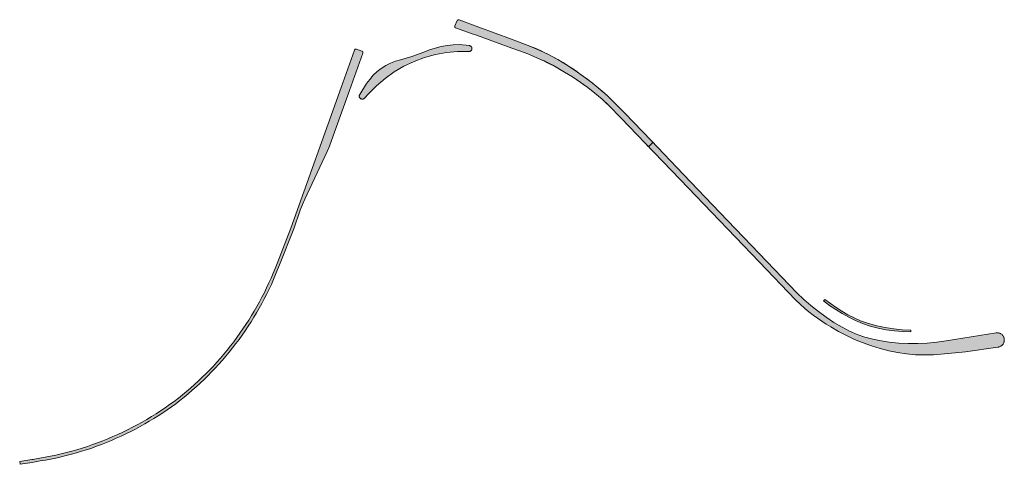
# Model space of a CAD drawing. Extents: x 97094 to 109644, y 463509 to 471969.
# Tile 104 of 256: x 102247 to 102584, y 468164 to 468316. Entities that reach past the tile are written whole.
import ezdxf

# ---------------------------------------------------------------- set-up
doc = ezdxf.new("R2010")
doc.units = 0
doc.layers.add('109 Onkruidbestrijding elementen', color=6, linetype='Continuous', lineweight=20, true_color=0xff00ff)

msp = doc.modelspace()

# ---------------------------------------------------------------- hatches: boundary and pattern name
at = {"layer": '109 Onkruidbestrijding elementen', "true_color": 0xff00ff}
for points in [[(102580.91, 468208.94), (102563.83, 468206.17), (102560.62, 468205.69), (102557.39, 468205.37), (102554.15, 468205.22), (102550.9, 468205.23), (102547.66, 468205.41), (102544.43, 468205.76), (102541.62, 468206.13), (102538.85, 468206.7), (102536.12, 468207.46), (102533.45, 468208.4), (102530.85, 468209.51), (102528.33, 468210.81), (102525.54, 468212.47), (102522.83, 468214.25), (102520.21, 468216.16), (102517.68, 468218.19), (102515.25, 468220.34), (102512.91, 468222.59), (102500, 468236.04), (102486.6, 468250), (102474.16, 468262.96), (102463.08, 468274.52), (102454.09, 468283.89), (102448.38, 468289.6), (102447.06, 468290.81), (102445.7, 468291.99), (102444.32, 468293.14), (102442.91, 468294.26), (102441.48, 468295.34), (102440.02, 468296.39), (102437.17, 468298.47), (102434.22, 468300.42), (102431.19, 468302.23), (102428.08, 468303.9), (102424.9, 468305.43), (102421.65, 468306.81), (102415.46, 468309.12), (102404.31, 468313.24), (102397.58, 468315.78), (102397.53, 468315.79), (102397.48, 468315.8), (102397.43, 468315.81), (102397.38, 468315.81), (102397.33, 468315.8), (102397.28, 468315.8), (102397.23, 468315.78), (102397.18, 468315.77), (102397.14, 468315.75), (102397.09, 468315.72), (102397.05, 468315.69), (102397.01, 468315.66), (102396.98, 468315.62), (102396.94, 468315.59), (102396.91, 468315.54), (102396.89, 468315.5), (102396.09, 468313.68), (102396.09, 468313.68), (102396.07, 468313.65), (102396.06, 468313.61), (102396.05, 468313.57), (102396.04, 468313.53), (102396.04, 468313.49), (102396.04, 468313.45), (102396.04, 468313.41), (102396.04, 468313.37), (102396.05, 468313.33), (102396.07, 468313.3), (102396.08, 468313.26), (102396.1, 468313.22), (102396.12, 468313.19), (102396.15, 468313.16), (102396.17, 468313.13), (102396.2, 468313.1), (102396.23, 468313.08), (102396.27, 468313.05), (102396.3, 468313.03), (102396.34, 468313.02), (102402, 468310.96), (102403.43, 468310.5), (102414.29, 468306.58), (102421.03, 468304.14), (102425.31, 468302.25), (102426.72, 468301.61), (102428.11, 468300.94), (102429.49, 468300.24), (102430.86, 468299.51), (102432.2, 468298.75), (102433.53, 468297.95), (102436.23, 468296.29), (102438.86, 468294.52), (102441.43, 468292.65), (102443.92, 468290.69), (102446.33, 468288.63), (102448.66, 468286.48), (102452.86, 468282.21), (102461.11, 468273.61), (102473.02, 468261.27), (102483.85, 468250), (102500, 468233.2), (102512.46, 468220.23), (102515.62, 468217.19), (102517.01, 468216.05), (102518.43, 468214.95), (102519.89, 468213.89), (102521.37, 468212.87), (102522.89, 468211.9), (102524.43, 468210.96), (102527.09, 468209.41), (102529.82, 468207.98), (102532.61, 468206.68), (102535.46, 468205.51), (102538.36, 468204.47), (102541.31, 468203.56), (102544.27, 468202.78), (102547.28, 468202.16), (102550.32, 468201.72), (102553.38, 468201.45), (102556.45, 468201.36), (102559.52, 468201.45), (102564.51, 468201.84), (102570.49, 468202.41), (102581.47, 468204.02), (102581.68, 468204.05), (102581.9, 468204.09), (102582.1, 468204.16), (102582.31, 468204.25), (102582.5, 468204.35), (102582.68, 468204.47), (102582.85, 468204.61), (102583.01, 468204.76), (102583.16, 468204.92), (102583.29, 468205.1), (102583.4, 468205.28), (102583.5, 468205.48), (102583.58, 468205.68), (102583.64, 468205.89), (102583.69, 468206.11), (102583.71, 468206.33), (102583.71, 468206.54), (102583.7, 468206.76), (102583.66, 468206.98), (102583.61, 468207.19), (102583.54, 468207.4), (102583.45, 468207.6), (102583.34, 468207.79), (102583.22, 468207.97), (102583.08, 468208.14), (102582.93, 468208.3), (102582.76, 468208.44), (102582.58, 468208.57), (102582.39, 468208.68), (102582.2, 468208.77), (102581.99, 468208.85), (102581.78, 468208.9), (102581.56, 468208.94), (102581.35, 468208.96), (102581.13, 468208.96), (102580.91, 468208.94)], [(102440.02, 468296.39), (102438.89, 468297.24), (102437.75, 468298.07), (102436.59, 468298.87), (102435.41, 468299.66), (102434.22, 468300.42), (102433.02, 468301.16), (102431.81, 468301.88), (102430.58, 468302.58), (102429.34, 468303.25), (102428.08, 468303.9), (102426.82, 468304.53), (102425.54, 468305.14), (102424.26, 468305.72), (102422.96, 468306.28), (102421.65, 468306.81), (102415.46, 468309.12), (102404.31, 468313.24), (102397.58, 468315.78), (102397.57, 468315.78), (102397.56, 468315.78), (102397.55, 468315.79), (102397.54, 468315.79), (102397.53, 468315.79), (102397.52, 468315.79), (102397.51, 468315.8), (102397.5, 468315.8), (102397.49, 468315.8), (102397.49, 468315.8), (102397.48, 468315.8), (102397.47, 468315.8), (102397.46, 468315.8), (102397.45, 468315.81), (102397.44, 468315.81), (102397.43, 468315.81), (102397.42, 468315.81), (102397.41, 468315.81), (102397.4, 468315.81), (102397.39, 468315.81), (102397.38, 468315.81), (102397.37, 468315.81), (102397.36, 468315.81), (102397.35, 468315.81), (102397.34, 468315.8), (102397.33, 468315.8), (102397.32, 468315.8), (102397.31, 468315.8), (102397.3, 468315.8), (102397.29, 468315.8), (102397.28, 468315.8), (102397.27, 468315.79), (102397.26, 468315.79), (102397.26, 468315.79), (102397.25, 468315.79), (102397.24, 468315.78), (102397.23, 468315.78), (102397.22, 468315.78), (102397.21, 468315.78), (102397.2, 468315.77), (102397.19, 468315.77), (102397.18, 468315.77), (102397.17, 468315.76), (102397.16, 468315.76), (102397.16, 468315.75), (102397.15, 468315.75), (102397.14, 468315.75), (102397.13, 468315.74), (102397.12, 468315.74), (102397.11, 468315.73), (102397.1, 468315.73), (102397.1, 468315.72), (102397.09, 468315.72), (102397.08, 468315.71), (102397.07, 468315.71), (102397.06, 468315.7), (102397.06, 468315.7), (102397.05, 468315.69), (102397.04, 468315.68), (102397.03, 468315.68), (102397.03, 468315.67), (102397.02, 468315.67), (102397.01, 468315.66), (102397, 468315.65), (102397, 468315.65), (102396.99, 468315.64), (102396.98, 468315.63), (102396.98, 468315.63), (102396.97, 468315.62), (102396.96, 468315.61), (102396.96, 468315.6), (102396.95, 468315.6), (102396.95, 468315.59), (102396.94, 468315.58), (102396.93, 468315.57), (102396.93, 468315.57), (102396.92, 468315.56), (102396.92, 468315.55), (102396.91, 468315.54), (102396.91, 468315.53), (102396.9, 468315.53), (102396.9, 468315.52), (102396.89, 468315.51), (102396.89, 468315.5), (102396.09, 468313.68), (102396.08, 468313.68), (102396.08, 468313.67), (102396.08, 468313.66), (102396.07, 468313.66), (102396.07, 468313.65), (102396.07, 468313.64), (102396.07, 468313.63), (102396.06, 468313.63), (102396.06, 468313.62), (102396.06, 468313.61), (102396.06, 468313.6), (102396.05, 468313.6), (102396.05, 468313.59), (102396.05, 468313.58), (102396.05, 468313.57), (102396.05, 468313.56), (102396.04, 468313.56), (102396.04, 468313.55), (102396.04, 468313.54), (102396.04, 468313.53), (102396.04, 468313.52), (102396.04, 468313.52), (102396.04, 468313.51), (102396.04, 468313.5), (102396.04, 468313.49), (102396.04, 468313.49), (102396.04, 468313.48), (102396.04, 468313.47), (102396.04, 468313.46), (102396.04, 468313.45), (102396.04, 468313.44), (102396.04, 468313.44), (102396.04, 468313.43), (102396.04, 468313.42), (102396.04, 468313.41), (102396.04, 468313.41), (102396.04, 468313.4), (102396.04, 468313.39), (102396.04, 468313.38), (102396.04, 468313.37), (102396.05, 468313.37), (102396.05, 468313.36), (102396.05, 468313.35), (102396.05, 468313.34), (102396.05, 468313.33), (102396.06, 468313.33), (102396.06, 468313.32), (102396.06, 468313.31), (102396.06, 468313.3), (102396.07, 468313.3), (102396.07, 468313.29), (102396.07, 468313.28), (102396.07, 468313.27), (102396.08, 468313.27), (102396.08, 468313.26), (102396.08, 468313.25), (102396.09, 468313.25), (102396.09, 468313.24), (102396.1, 468313.23), (102396.1, 468313.22), (102396.1, 468313.22), (102396.11, 468313.21), (102396.11, 468313.2), (102396.12, 468313.2), (102396.12, 468313.19), (102396.13, 468313.18), (102396.13, 468313.18), (102396.14, 468313.17), (102396.14, 468313.16), (102396.15, 468313.16), (102396.15, 468313.15), (102396.16, 468313.15), (102396.16, 468313.14), (102396.17, 468313.13), (102396.17, 468313.13), (102396.18, 468313.12), (102396.18, 468313.12), (102396.19, 468313.11), (102396.2, 468313.11), (102396.2, 468313.1), (102396.21, 468313.1), (102396.21, 468313.09), (102396.22, 468313.09), (102396.23, 468313.08), (102396.23, 468313.08), (102396.24, 468313.07), (102396.25, 468313.07), (102396.25, 468313.06), (102396.26, 468313.06), (102396.27, 468313.05), (102396.27, 468313.05), (102396.28, 468313.05), (102396.29, 468313.04), (102396.29, 468313.04), (102396.3, 468313.03), (102396.31, 468313.03), (102396.32, 468313.03), (102396.32, 468313.02), (102396.33, 468313.02), (102396.34, 468313.02), (102402, 468310.96), (102403.43, 468310.5), (102414.29, 468306.58), (102421.03, 468304.14), (102425.31, 468302.25), (102426.52, 468301.71), (102427.72, 468301.14), (102428.9, 468300.54), (102430.08, 468299.93), (102431.24, 468299.29), (102432.39, 468298.63), (102433.53, 468297.95), (102434.89, 468297.13), (102436.23, 468296.29), (102437.56, 468295.41), (102438.86, 468294.52), (102440.15, 468293.6), (102441.43, 468292.65), (102442.68, 468291.68), (102443.92, 468290.69), (102445.13, 468289.67), (102446.33, 468288.63), (102447.51, 468287.57), (102448.66, 468286.48), (102452.86, 468282.21), (102461.11, 468273.61), (102462.24, 468272.44), (102463.51, 468273.67), (102463.71, 468273.86), (102463.08, 468274.52), (102454.09, 468283.89), (102448.38, 468289.6), (102447.25, 468290.64), (102446.09, 468291.66), (102444.92, 468292.65), (102443.72, 468293.62), (102442.51, 468294.57), (102441.27, 468295.49), (102440.02, 468296.39)], [(102360.05, 468291.59), (102364.64, 468304.44), (102364.64, 468304.45), (102364.64, 468304.46), (102364.64, 468304.47), (102364.64, 468304.47), (102364.65, 468304.48), (102364.65, 468304.49), (102364.65, 468304.5), (102364.65, 468304.51), (102364.65, 468304.52), (102364.65, 468304.52), (102364.65, 468304.53), (102364.66, 468304.54), (102364.66, 468304.55), (102364.66, 468304.56), (102364.66, 468304.57), (102364.66, 468304.58), (102364.66, 468304.59), (102364.66, 468304.59), (102364.66, 468304.6), (102364.66, 468304.61), (102364.66, 468304.62), (102364.66, 468304.63), (102364.66, 468304.64), (102364.65, 468304.65), (102364.65, 468304.65), (102364.65, 468304.66), (102364.65, 468304.67), (102364.65, 468304.68), (102364.65, 468304.69), (102364.65, 468304.7), (102364.64, 468304.71), (102364.64, 468304.71), (102364.64, 468304.72), (102364.64, 468304.73), (102364.63, 468304.74), (102364.63, 468304.75), (102364.63, 468304.76), (102364.63, 468304.76), (102364.62, 468304.77), (102364.62, 468304.78), (102364.62, 468304.79), (102364.61, 468304.8), (102364.61, 468304.8), (102364.61, 468304.81), (102364.6, 468304.82), (102364.6, 468304.83), (102364.6, 468304.83), (102364.59, 468304.84), (102364.59, 468304.85), (102364.58, 468304.86), (102364.58, 468304.86), (102364.57, 468304.87), (102364.57, 468304.88), (102364.56, 468304.89), (102364.56, 468304.89), (102364.55, 468304.9), (102364.55, 468304.91), (102364.54, 468304.91), (102364.54, 468304.92), (102364.53, 468304.93), (102364.53, 468304.93), (102364.52, 468304.94), (102364.51, 468304.95), (102364.51, 468304.95), (102364.5, 468304.96), (102364.5, 468304.96), (102364.49, 468304.97), (102364.48, 468304.98), (102364.48, 468304.98), (102364.47, 468304.99), (102364.46, 468304.99), (102364.46, 468305), (102364.45, 468305), (102364.44, 468305.01), (102364.44, 468305.01), (102364.43, 468305.02), (102364.42, 468305.02), (102364.41, 468305.03), (102364.41, 468305.03), (102364.4, 468305.04), (102364.39, 468305.04), (102364.38, 468305.05), (102364.38, 468305.05), (102364.37, 468305.05), (102364.36, 468305.06), (102364.35, 468305.06), (102364.35, 468305.06), (102364.34, 468305.07), (102364.33, 468305.07), (102364.32, 468305.07), (102364.31, 468305.08), (102362.48, 468305.73), (102362.47, 468305.74), (102362.47, 468305.74), (102362.46, 468305.74), (102362.45, 468305.75), (102362.45, 468305.75), (102362.44, 468305.75), (102362.44, 468305.76), (102362.43, 468305.76), (102362.42, 468305.76), (102362.42, 468305.76), (102362.41, 468305.77), (102362.4, 468305.77), (102362.39, 468305.77), (102362.39, 468305.77), (102362.38, 468305.78), (102362.37, 468305.78), (102362.37, 468305.78), (102362.36, 468305.78), (102362.35, 468305.78), (102362.35, 468305.78), (102362.34, 468305.79), (102362.33, 468305.79), (102362.32, 468305.79), (102362.32, 468305.79), (102362.31, 468305.79), (102362.3, 468305.79), (102362.3, 468305.79), (102362.29, 468305.79), (102362.28, 468305.79), (102362.27, 468305.79), (102362.27, 468305.79), (102362.26, 468305.79), (102362.25, 468305.79), (102362.25, 468305.79), (102362.24, 468305.79), (102362.23, 468305.79), (102362.22, 468305.79), (102362.22, 468305.79), (102362.21, 468305.79), (102362.2, 468305.79), (102362.2, 468305.79), (102362.19, 468305.79), (102362.18, 468305.79), (102362.17, 468305.79), (102362.17, 468305.79), (102362.16, 468305.78), (102362.15, 468305.78), (102362.15, 468305.78), (102362.14, 468305.78), (102362.13, 468305.78), (102362.12, 468305.77), (102362.12, 468305.77), (102362.11, 468305.77), (102362.1, 468305.77), (102362.1, 468305.76), (102362.09, 468305.76), (102362.08, 468305.76), (102362.08, 468305.76), (102362.07, 468305.75), (102362.06, 468305.75), (102362.06, 468305.75), (102362.05, 468305.74), (102362.05, 468305.74), (102362.04, 468305.74), (102362.03, 468305.73), (102362.03, 468305.73), (102362.02, 468305.73), (102362.01, 468305.72), (102362.01, 468305.72), (102362, 468305.71), (102362, 468305.71), (102361.99, 468305.71), (102361.98, 468305.7), (102361.98, 468305.7), (102361.97, 468305.69), (102361.97, 468305.69), (102361.96, 468305.68), (102361.96, 468305.68), (102361.95, 468305.67), (102361.95, 468305.67), (102361.94, 468305.66), (102361.94, 468305.66), (102361.93, 468305.65), (102361.93, 468305.65), (102361.92, 468305.64), (102361.92, 468305.64), (102361.91, 468305.63), (102361.91, 468305.62), (102361.9, 468305.62), (102361.9, 468305.61), (102361.9, 468305.61), (102361.89, 468305.6), (102361.89, 468305.59), (102361.88, 468305.59), (102361.88, 468305.58), (102361.88, 468305.58), (102361.87, 468305.57), (102361.87, 468305.56), (102361.87, 468305.56), (102361.86, 468305.55), (102361.86, 468305.54), (102361.86, 468305.54), (102361.85, 468305.53), (102361.85, 468305.52), (102361.85, 468305.52), (102361.85, 468305.51), (102361.84, 468305.5), (102361.84, 468305.5), (102361.84, 468305.49), (102361.84, 468305.48), (102361.83, 468305.48), (102361.83, 468305.47), (102361.83, 468305.46), (102361.83, 468305.46), (102361.83, 468305.45), (102361.83, 468305.44), (102361.82, 468305.43), (102361.82, 468305.43), (102361.82, 468305.42), (102361.82, 468305.41), (102361.82, 468305.41), (102357.24, 468292.62), (102340.03, 468244.6), (102335.35, 468232.6), (102334.69, 468230.92), (102334.01, 468229.25), (102333.31, 468227.59), (102332.57, 468225.95), (102331.8, 468224.31), (102331.01, 468222.69), (102330.19, 468221.09), (102329.35, 468219.49), (102328.48, 468217.91), (102327.58, 468216.35), (102326.65, 468214.8), (102325.7, 468213.27), (102324.72, 468211.76), (102323.72, 468210.26), (102322.69, 468208.78), (102321.63, 468207.31), (102320.56, 468205.87), (102319.45, 468204.44), (102318.33, 468203.03), (102317.18, 468201.64), (102316.01, 468200.27), (102314.81, 468198.92), (102313.59, 468197.59), (102312.35, 468196.29), (102311.09, 468195), (102309.8, 468193.73), (102308.49, 468192.49), (102307.17, 468191.27), (102305.82, 468190.07), (102304.45, 468188.89), (102303.06, 468187.74), (102301.66, 468186.61), (102300.17, 468185.5), (102298.66, 468184.41), (102297.13, 468183.34), (102295.59, 468182.31), (102294.03, 468181.3), (102292.45, 468180.31), (102290.85, 468179.36), (102289.24, 468178.43), (102287.61, 468177.53), (102285.96, 468176.66), (102284.31, 468175.82), (102282.63, 468175), (102280.94, 468174.22), (102279.24, 468173.47), (102277.53, 468172.74), (102275.8, 468172.04), (102274.07, 468171.38), (102272.32, 468170.74), (102270.56, 468170.14), (102268.79, 468169.57), (102267.01, 468169.02), (102265.22, 468168.51), (102263.42, 468168.03), (102261.62, 468167.58), (102259.8, 468167.16), (102257.98, 468166.78), (102256.16, 468166.42), (102254.32, 468166.1), (102252.49, 468165.81), (102252.05, 468165.72), (102251.61, 468165.64), (102247.46, 468164.94), (102247.62, 468164.04), (102251.77, 468164.7), (102252.71, 468164.89), (102254.5, 468165.17), (102256.28, 468165.48), (102258.06, 468165.82), (102259.84, 468166.18), (102261.6, 468166.58), (102263.36, 468167.01), (102265.11, 468167.47), (102266.86, 468167.95), (102268.59, 468168.47), (102270.32, 468169.02), (102272.04, 468169.59), (102273.74, 468170.2), (102275.44, 468170.83), (102277.12, 468171.49), (102278.8, 468172.19), (102280.46, 468172.91), (102282.11, 468173.65), (102283.74, 468174.43), (102285.37, 468175.23), (102286.98, 468176.06), (102288.57, 468176.92), (102290.15, 468177.8), (102291.71, 468178.72), (102293.26, 468179.65), (102294.8, 468180.62), (102296.31, 468181.61), (102297.81, 468182.62), (102299.29, 468183.66), (102300.75, 468184.73), (102302.2, 468185.82), (102303.62, 468186.96), (102305.02, 468188.12), (102306.4, 468189.3), (102307.76, 468190.51), (102309.1, 468191.74), (102310.42, 468192.99), (102311.72, 468194.27), (102312.99, 468195.56), (102314.25, 468196.88), (102315.48, 468198.22), (102316.68, 468199.58), (102317.87, 468200.96), (102319.03, 468202.36), (102320.16, 468203.78), (102321.28, 468205.22), (102322.37, 468206.68), (102323.43, 468208.15), (102324.47, 468209.65), (102325.48, 468211.16), (102326.46, 468212.69), (102327.43, 468214.23), (102328.36, 468215.79), (102329.27, 468217.37), (102330.15, 468218.96), (102331, 468220.57), (102331.83, 468222.19), (102332.62, 468223.82), (102333.4, 468225.47), (102334.14, 468227.13), (102334.85, 468228.8), (102335.54, 468230.49), (102336.19, 468232.18), (102341.05, 468244.39), (102343.3, 468250.82), (102344.02, 468252.7), (102344.82, 468254.51), (102352.42, 468270.78), (102353.21, 468272.63), (102353.96, 468274.53), (102360.05, 468291.59)], [(102400.85, 468304.96), (102400.94, 468304.96), (102401.02, 468304.96), (102401.11, 468304.98), (102401.19, 468305), (102401.27, 468305.02), (102401.35, 468305.06), (102401.43, 468305.1), (102401.5, 468305.15), (102401.57, 468305.2), (102401.63, 468305.26), (102401.69, 468305.33), (102401.74, 468305.4), (102401.78, 468305.47), (102401.82, 468305.55), (102401.85, 468305.63), (102401.88, 468305.71), (102401.9, 468305.79), (102401.91, 468305.88), (102401.91, 468305.96), (102401.91, 468306.05), (102401.9, 468306.14), (102401.88, 468306.22), (102401.85, 468306.3), (102401.82, 468306.38), (102401.78, 468306.46), (102401.73, 468306.53), (102401.68, 468306.6), (102401.62, 468306.66), (102401.56, 468306.72), (102401.49, 468306.78), (102401.42, 468306.82), (102401.35, 468306.87), (102401.27, 468306.9), (102401.19, 468306.93), (102401.1, 468306.95), (102401.02, 468306.96), (102397.54, 468307.3), (102395.46, 468307.24), (102393.4, 468307.02), (102391.35, 468306.66), (102389.34, 468306.14), (102387.38, 468305.49), (102385.46, 468304.68), (102381.36, 468303.21), (102377.5, 468302.15), (102375.76, 468301.65), (102374.07, 468300.98), (102372.45, 468300.16), (102370.93, 468299.18), (102369.5, 468298.07), (102368.18, 468296.82), (102366.99, 468295.45), (102365.93, 468293.98), (102363.59, 468290.3), (102363.54, 468290.22), (102363.5, 468290.14), (102363.47, 468290.05), (102363.45, 468289.96), (102363.43, 468289.87), (102363.42, 468289.78), (102363.42, 468289.69), (102363.43, 468289.6), (102363.45, 468289.51), (102363.47, 468289.42), (102363.5, 468289.33), (102363.54, 468289.25), (102363.59, 468289.17), (102363.64, 468289.1), (102363.7, 468289.03), (102363.77, 468288.96), (102363.84, 468288.9), (102363.92, 468288.85), (102364, 468288.81), (102364.08, 468288.77), (102364.17, 468288.74), (102364.26, 468288.72), (102364.35, 468288.7), (102364.44, 468288.7), (102364.53, 468288.7), (102364.62, 468288.71), (102364.71, 468288.72), (102364.8, 468288.75), (102364.89, 468288.78), (102364.97, 468288.82), (102365.05, 468288.87), (102365.12, 468288.93), (102365.19, 468288.99), (102365.25, 468289.05), (102366.62, 468290.51), (102369.31, 468293.25), (102372.23, 468295.74), (102375.35, 468297.97), (102378.66, 468299.91), (102382.12, 468301.56), (102385.72, 468302.89), (102389.42, 468303.91), (102393.19, 468304.59), (102397.01, 468304.94), (102400.85, 468304.96)], [(102535.27, 468212.08), (102537.93, 468211.21), (102540.64, 468210.5), (102543.38, 468209.94), (102546.16, 468209.55), (102548.94, 468209.32), (102551.74, 468209.26), (102551.77, 468209.84), (102548.84, 468209.95), (102545.93, 468210.24), (102543.03, 468210.69), (102540.17, 468211.31), (102537.34, 468212.09), (102534.57, 468213.03), (102532.42, 468214.02), (102530.32, 468215.1), (102528.27, 468216.27), (102526.27, 468217.54), (102524.33, 468218.89), (102522.45, 468220.32), (102521.99, 468219.79), (102524.06, 468218.27), (102526.19, 468216.84), (102528.38, 468215.5), (102530.63, 468214.26), (102532.93, 468213.12), (102535.27, 468212.08)]]:
    msp.add_hatch(color=6, dxfattribs=at).paths.add_polyline_path(points)

# ---------------------------------------------------------------- linework, layer by layer
at = {"layer": '109 Onkruidbestrijding elementen', "color": 3, "true_color": 0x00ff00}
for points in [[(102580.91, 468208.94), (102563.83, 468206.17), (102560.62, 468205.69), (102557.39, 468205.37), (102554.15, 468205.22), (102550.9, 468205.23), (102547.66, 468205.41), (102544.43, 468205.76), (102541.62, 468206.13), (102538.85, 468206.7), (102536.12, 468207.46), (102533.45, 468208.4), (102530.85, 468209.51), (102528.33, 468210.81), (102525.54, 468212.47), (102522.83, 468214.25), (102520.21, 468216.16), (102517.68, 468218.19), (102515.25, 468220.34), (102512.91, 468222.59), (102500, 468236.04), (102486.6, 468250), (102474.16, 468262.96), (102463.08, 468274.52), (102454.09, 468283.89), (102448.38, 468289.6), (102447.06, 468290.81), (102445.7, 468291.99), (102444.32, 468293.14), (102442.91, 468294.26), (102441.48, 468295.34), (102440.02, 468296.39), (102437.17, 468298.47), (102434.22, 468300.42), (102431.19, 468302.23), (102428.08, 468303.9), (102424.9, 468305.43), (102421.65, 468306.81), (102415.46, 468309.12), (102404.31, 468313.24), (102397.58, 468315.78), (102397.53, 468315.79), (102397.48, 468315.8), (102397.43, 468315.81), (102397.38, 468315.81), (102397.33, 468315.8), (102397.28, 468315.8), (102397.23, 468315.78), (102397.18, 468315.77), (102397.14, 468315.75), (102397.09, 468315.72), (102397.05, 468315.69), (102397.01, 468315.66), (102396.98, 468315.62), (102396.94, 468315.59), (102396.91, 468315.54), (102396.89, 468315.5), (102396.09, 468313.68), (102396.09, 468313.68), (102396.07, 468313.65), (102396.06, 468313.61), (102396.05, 468313.57), (102396.04, 468313.53), (102396.04, 468313.49), (102396.04, 468313.45), (102396.04, 468313.41), (102396.04, 468313.37), (102396.05, 468313.33), (102396.07, 468313.3), (102396.08, 468313.26), (102396.1, 468313.22), (102396.12, 468313.19), (102396.15, 468313.16), (102396.17, 468313.13), (102396.2, 468313.1), (102396.23, 468313.08), (102396.27, 468313.05), (102396.3, 468313.03), (102396.34, 468313.02), (102402, 468310.96), (102403.43, 468310.5), (102414.29, 468306.58), (102421.03, 468304.14), (102425.31, 468302.25), (102426.72, 468301.61), (102428.11, 468300.94), (102429.49, 468300.24), (102430.86, 468299.51), (102432.2, 468298.75), (102433.53, 468297.95), (102436.23, 468296.29), (102438.86, 468294.52), (102441.43, 468292.65), (102443.92, 468290.69), (102446.33, 468288.63), (102448.66, 468286.48), (102452.86, 468282.21), (102461.11, 468273.61), (102473.02, 468261.27), (102483.85, 468250), (102500, 468233.2), (102512.46, 468220.23), (102515.62, 468217.19), (102517.01, 468216.05), (102518.43, 468214.95), (102519.89, 468213.89), (102521.37, 468212.87), (102522.89, 468211.9), (102524.43, 468210.96), (102527.09, 468209.41), (102529.82, 468207.98), (102532.61, 468206.68), (102535.46, 468205.51), (102538.36, 468204.47), (102541.31, 468203.56), (102544.27, 468202.78), (102547.28, 468202.16), (102550.32, 468201.72), (102553.38, 468201.45), (102556.45, 468201.36), (102559.52, 468201.45), (102564.51, 468201.84), (102570.49, 468202.41), (102581.47, 468204.02), (102581.68, 468204.05), (102581.9, 468204.09), (102582.1, 468204.16), (102582.31, 468204.25), (102582.5, 468204.35), (102582.68, 468204.47), (102582.85, 468204.61), (102583.01, 468204.76), (102583.16, 468204.92), (102583.29, 468205.1), (102583.4, 468205.28), (102583.5, 468205.48), (102583.58, 468205.68), (102583.64, 468205.89), (102583.69, 468206.11), (102583.71, 468206.33), (102583.71, 468206.54), (102583.7, 468206.76), (102583.66, 468206.98), (102583.61, 468207.19), (102583.54, 468207.4), (102583.45, 468207.6), (102583.34, 468207.79), (102583.22, 468207.97), (102583.08, 468208.14), (102582.93, 468208.3), (102582.76, 468208.44), (102582.58, 468208.57), (102582.39, 468208.68), (102582.2, 468208.77), (102581.99, 468208.85), (102581.78, 468208.9), (102581.56, 468208.94), (102581.35, 468208.96), (102581.13, 468208.96), (102580.91, 468208.94)], [(102440.02, 468296.39), (102438.89, 468297.24), (102437.75, 468298.07), (102436.59, 468298.87), (102435.41, 468299.66), (102434.22, 468300.42), (102433.02, 468301.16), (102431.81, 468301.88), (102430.58, 468302.58), (102429.34, 468303.25), (102428.08, 468303.9), (102426.82, 468304.53), (102425.54, 468305.14), (102424.26, 468305.72), (102422.96, 468306.28), (102421.65, 468306.81), (102415.46, 468309.12), (102404.31, 468313.24), (102397.58, 468315.78), (102397.57, 468315.78), (102397.56, 468315.78), (102397.55, 468315.79), (102397.54, 468315.79), (102397.53, 468315.79), (102397.52, 468315.79), (102397.51, 468315.8), (102397.5, 468315.8), (102397.49, 468315.8), (102397.49, 468315.8), (102397.48, 468315.8), (102397.47, 468315.8), (102397.46, 468315.8), (102397.45, 468315.81), (102397.44, 468315.81), (102397.43, 468315.81), (102397.42, 468315.81), (102397.41, 468315.81), (102397.4, 468315.81), (102397.39, 468315.81), (102397.38, 468315.81), (102397.37, 468315.81), (102397.36, 468315.81), (102397.35, 468315.81), (102397.34, 468315.8), (102397.33, 468315.8), (102397.32, 468315.8), (102397.31, 468315.8), (102397.3, 468315.8), (102397.29, 468315.8), (102397.28, 468315.8), (102397.27, 468315.79), (102397.26, 468315.79), (102397.26, 468315.79), (102397.25, 468315.79), (102397.24, 468315.78), (102397.23, 468315.78), (102397.22, 468315.78), (102397.21, 468315.78), (102397.2, 468315.77), (102397.19, 468315.77), (102397.18, 468315.77), (102397.17, 468315.76), (102397.16, 468315.76), (102397.16, 468315.75), (102397.15, 468315.75), (102397.14, 468315.75), (102397.13, 468315.74), (102397.12, 468315.74), (102397.11, 468315.73), (102397.1, 468315.73), (102397.1, 468315.72), (102397.09, 468315.72), (102397.08, 468315.71), (102397.07, 468315.71), (102397.06, 468315.7), (102397.06, 468315.7), (102397.05, 468315.69), (102397.04, 468315.68), (102397.03, 468315.68), (102397.03, 468315.67), (102397.02, 468315.67), (102397.01, 468315.66), (102397, 468315.65), (102397, 468315.65), (102396.99, 468315.64), (102396.98, 468315.63), (102396.98, 468315.63), (102396.97, 468315.62), (102396.96, 468315.61), (102396.96, 468315.6), (102396.95, 468315.6), (102396.95, 468315.59), (102396.94, 468315.58), (102396.93, 468315.57), (102396.93, 468315.57), (102396.92, 468315.56), (102396.92, 468315.55), (102396.91, 468315.54), (102396.91, 468315.53), (102396.9, 468315.53), (102396.9, 468315.52), (102396.89, 468315.51), (102396.89, 468315.5), (102396.09, 468313.68), (102396.08, 468313.68), (102396.08, 468313.67), (102396.08, 468313.66), (102396.07, 468313.66), (102396.07, 468313.65), (102396.07, 468313.64), (102396.07, 468313.63), (102396.06, 468313.63), (102396.06, 468313.62), (102396.06, 468313.61), (102396.06, 468313.6), (102396.05, 468313.6), (102396.05, 468313.59), (102396.05, 468313.58), (102396.05, 468313.57), (102396.05, 468313.56), (102396.04, 468313.56), (102396.04, 468313.55), (102396.04, 468313.54), (102396.04, 468313.53), (102396.04, 468313.52), (102396.04, 468313.52), (102396.04, 468313.51), (102396.04, 468313.5), (102396.04, 468313.49), (102396.04, 468313.49), (102396.04, 468313.48), (102396.04, 468313.47), (102396.04, 468313.46), (102396.04, 468313.45), (102396.04, 468313.44), (102396.04, 468313.44), (102396.04, 468313.43), (102396.04, 468313.42), (102396.04, 468313.41), (102396.04, 468313.41), (102396.04, 468313.4), (102396.04, 468313.39), (102396.04, 468313.38), (102396.04, 468313.37), (102396.05, 468313.37), (102396.05, 468313.36), (102396.05, 468313.35), (102396.05, 468313.34), (102396.05, 468313.33), (102396.06, 468313.33), (102396.06, 468313.32), (102396.06, 468313.31), (102396.06, 468313.3), (102396.07, 468313.3), (102396.07, 468313.29), (102396.07, 468313.28), (102396.07, 468313.27), (102396.08, 468313.27), (102396.08, 468313.26), (102396.08, 468313.25), (102396.09, 468313.25), (102396.09, 468313.24), (102396.1, 468313.23), (102396.1, 468313.22), (102396.1, 468313.22), (102396.11, 468313.21), (102396.11, 468313.2), (102396.12, 468313.2), (102396.12, 468313.19), (102396.13, 468313.18), (102396.13, 468313.18), (102396.14, 468313.17), (102396.14, 468313.16), (102396.15, 468313.16), (102396.15, 468313.15), (102396.16, 468313.15), (102396.16, 468313.14), (102396.17, 468313.13), (102396.17, 468313.13), (102396.18, 468313.12), (102396.18, 468313.12), (102396.19, 468313.11), (102396.2, 468313.11), (102396.2, 468313.1), (102396.21, 468313.1), (102396.21, 468313.09), (102396.22, 468313.09), (102396.23, 468313.08), (102396.23, 468313.08), (102396.24, 468313.07), (102396.25, 468313.07), (102396.25, 468313.06), (102396.26, 468313.06), (102396.27, 468313.05), (102396.27, 468313.05), (102396.28, 468313.05), (102396.29, 468313.04), (102396.29, 468313.04), (102396.3, 468313.03), (102396.31, 468313.03), (102396.32, 468313.03), (102396.32, 468313.02), (102396.33, 468313.02), (102396.34, 468313.02), (102402, 468310.96), (102403.43, 468310.5), (102414.29, 468306.58), (102421.03, 468304.14), (102425.31, 468302.25), (102426.52, 468301.71), (102427.72, 468301.14), (102428.9, 468300.54), (102430.08, 468299.93), (102431.24, 468299.29), (102432.39, 468298.63), (102433.53, 468297.95), (102434.89, 468297.13), (102436.23, 468296.29), (102437.56, 468295.41), (102438.86, 468294.52), (102440.15, 468293.6), (102441.43, 468292.65), (102442.68, 468291.68), (102443.92, 468290.69), (102445.13, 468289.67), (102446.33, 468288.63), (102447.51, 468287.57), (102448.66, 468286.48), (102452.86, 468282.21), (102461.11, 468273.61), (102462.24, 468272.44), (102463.51, 468273.67), (102463.71, 468273.86), (102463.08, 468274.52), (102454.09, 468283.89), (102448.38, 468289.6), (102447.25, 468290.64), (102446.09, 468291.66), (102444.92, 468292.65), (102443.72, 468293.62), (102442.51, 468294.57), (102441.27, 468295.49), (102440.02, 468296.39)], [(102360.05, 468291.59), (102364.64, 468304.44), (102364.64, 468304.45), (102364.64, 468304.46), (102364.64, 468304.47), (102364.64, 468304.47), (102364.65, 468304.48), (102364.65, 468304.49), (102364.65, 468304.5), (102364.65, 468304.51), (102364.65, 468304.52), (102364.65, 468304.52), (102364.65, 468304.53), (102364.66, 468304.54), (102364.66, 468304.55), (102364.66, 468304.56), (102364.66, 468304.57), (102364.66, 468304.58), (102364.66, 468304.59), (102364.66, 468304.59), (102364.66, 468304.6), (102364.66, 468304.61), (102364.66, 468304.62), (102364.66, 468304.63), (102364.66, 468304.64), (102364.65, 468304.65), (102364.65, 468304.65), (102364.65, 468304.66), (102364.65, 468304.67), (102364.65, 468304.68), (102364.65, 468304.69), (102364.65, 468304.7), (102364.64, 468304.71), (102364.64, 468304.71), (102364.64, 468304.72), (102364.64, 468304.73), (102364.63, 468304.74), (102364.63, 468304.75), (102364.63, 468304.76), (102364.63, 468304.76), (102364.62, 468304.77), (102364.62, 468304.78), (102364.62, 468304.79), (102364.61, 468304.8), (102364.61, 468304.8), (102364.61, 468304.81), (102364.6, 468304.82), (102364.6, 468304.83), (102364.6, 468304.83), (102364.59, 468304.84), (102364.59, 468304.85), (102364.58, 468304.86), (102364.58, 468304.86), (102364.57, 468304.87), (102364.57, 468304.88), (102364.56, 468304.89), (102364.56, 468304.89), (102364.55, 468304.9), (102364.55, 468304.91), (102364.54, 468304.91), (102364.54, 468304.92), (102364.53, 468304.93), (102364.53, 468304.93), (102364.52, 468304.94), (102364.51, 468304.95), (102364.51, 468304.95), (102364.5, 468304.96), (102364.5, 468304.96), (102364.49, 468304.97), (102364.48, 468304.98), (102364.48, 468304.98), (102364.47, 468304.99), (102364.46, 468304.99), (102364.46, 468305), (102364.45, 468305), (102364.44, 468305.01), (102364.44, 468305.01), (102364.43, 468305.02), (102364.42, 468305.02), (102364.41, 468305.03), (102364.41, 468305.03), (102364.4, 468305.04), (102364.39, 468305.04), (102364.38, 468305.05), (102364.38, 468305.05), (102364.37, 468305.05), (102364.36, 468305.06), (102364.35, 468305.06), (102364.35, 468305.06), (102364.34, 468305.07), (102364.33, 468305.07), (102364.32, 468305.07), (102364.31, 468305.08), (102362.48, 468305.73), (102362.47, 468305.74), (102362.47, 468305.74), (102362.46, 468305.74), (102362.45, 468305.75), (102362.45, 468305.75), (102362.44, 468305.75), (102362.44, 468305.76), (102362.43, 468305.76), (102362.42, 468305.76), (102362.42, 468305.76), (102362.41, 468305.77), (102362.4, 468305.77), (102362.39, 468305.77), (102362.39, 468305.77), (102362.38, 468305.78), (102362.37, 468305.78), (102362.37, 468305.78), (102362.36, 468305.78), (102362.35, 468305.78), (102362.35, 468305.78), (102362.34, 468305.79), (102362.33, 468305.79), (102362.32, 468305.79), (102362.32, 468305.79), (102362.31, 468305.79), (102362.3, 468305.79), (102362.3, 468305.79), (102362.29, 468305.79), (102362.28, 468305.79), (102362.27, 468305.79), (102362.27, 468305.79), (102362.26, 468305.79), (102362.25, 468305.79), (102362.25, 468305.79), (102362.24, 468305.79), (102362.23, 468305.79), (102362.22, 468305.79), (102362.22, 468305.79), (102362.21, 468305.79), (102362.2, 468305.79), (102362.2, 468305.79), (102362.19, 468305.79), (102362.18, 468305.79), (102362.17, 468305.79), (102362.17, 468305.79), (102362.16, 468305.78), (102362.15, 468305.78), (102362.15, 468305.78), (102362.14, 468305.78), (102362.13, 468305.78), (102362.12, 468305.77), (102362.12, 468305.77), (102362.11, 468305.77), (102362.1, 468305.77), (102362.1, 468305.76), (102362.09, 468305.76), (102362.08, 468305.76), (102362.08, 468305.76), (102362.07, 468305.75), (102362.06, 468305.75), (102362.06, 468305.75), (102362.05, 468305.74), (102362.05, 468305.74), (102362.04, 468305.74), (102362.03, 468305.73), (102362.03, 468305.73), (102362.02, 468305.73), (102362.01, 468305.72), (102362.01, 468305.72), (102362, 468305.71), (102362, 468305.71), (102361.99, 468305.71), (102361.98, 468305.7), (102361.98, 468305.7), (102361.97, 468305.69), (102361.97, 468305.69), (102361.96, 468305.68), (102361.96, 468305.68), (102361.95, 468305.67), (102361.95, 468305.67), (102361.94, 468305.66), (102361.94, 468305.66), (102361.93, 468305.65), (102361.93, 468305.65), (102361.92, 468305.64), (102361.92, 468305.64), (102361.91, 468305.63), (102361.91, 468305.62), (102361.9, 468305.62), (102361.9, 468305.61), (102361.9, 468305.61), (102361.89, 468305.6), (102361.89, 468305.59), (102361.88, 468305.59), (102361.88, 468305.58), (102361.88, 468305.58), (102361.87, 468305.57), (102361.87, 468305.56), (102361.87, 468305.56), (102361.86, 468305.55), (102361.86, 468305.54), (102361.86, 468305.54), (102361.85, 468305.53), (102361.85, 468305.52), (102361.85, 468305.52), (102361.85, 468305.51), (102361.84, 468305.5), (102361.84, 468305.5), (102361.84, 468305.49), (102361.84, 468305.48), (102361.83, 468305.48), (102361.83, 468305.47), (102361.83, 468305.46), (102361.83, 468305.46), (102361.83, 468305.45), (102361.83, 468305.44), (102361.82, 468305.43), (102361.82, 468305.43), (102361.82, 468305.42), (102361.82, 468305.41), (102361.82, 468305.41), (102357.24, 468292.62), (102340.03, 468244.6), (102335.35, 468232.6), (102334.69, 468230.92), (102334.01, 468229.25), (102333.31, 468227.59), (102332.57, 468225.95), (102331.8, 468224.31), (102331.01, 468222.69), (102330.19, 468221.09), (102329.35, 468219.49), (102328.48, 468217.91), (102327.58, 468216.35), (102326.65, 468214.8), (102325.7, 468213.27), (102324.72, 468211.76), (102323.72, 468210.26), (102322.69, 468208.78), (102321.63, 468207.31), (102320.56, 468205.87), (102319.45, 468204.44), (102318.33, 468203.03), (102317.18, 468201.64), (102316.01, 468200.27), (102314.81, 468198.92), (102313.59, 468197.59), (102312.35, 468196.29), (102311.09, 468195), (102309.8, 468193.73), (102308.49, 468192.49), (102307.17, 468191.27), (102305.82, 468190.07), (102304.45, 468188.89), (102303.06, 468187.74), (102301.66, 468186.61), (102300.17, 468185.5), (102298.66, 468184.41), (102297.13, 468183.34), (102295.59, 468182.31), (102294.03, 468181.3), (102292.45, 468180.31), (102290.85, 468179.36), (102289.24, 468178.43), (102287.61, 468177.53), (102285.96, 468176.66), (102284.31, 468175.82), (102282.63, 468175), (102280.94, 468174.22), (102279.24, 468173.47), (102277.53, 468172.74), (102275.8, 468172.04), (102274.07, 468171.38), (102272.32, 468170.74), (102270.56, 468170.14), (102268.79, 468169.57), (102267.01, 468169.02), (102265.22, 468168.51), (102263.42, 468168.03), (102261.62, 468167.58), (102259.8, 468167.16), (102257.98, 468166.78), (102256.16, 468166.42), (102254.32, 468166.1), (102252.49, 468165.81), (102252.05, 468165.72), (102251.61, 468165.64), (102247.46, 468164.94), (102247.62, 468164.04), (102251.77, 468164.7), (102252.71, 468164.89), (102254.5, 468165.17), (102256.28, 468165.48), (102258.06, 468165.82), (102259.84, 468166.18), (102261.6, 468166.58), (102263.36, 468167.01), (102265.11, 468167.47), (102266.86, 468167.95), (102268.59, 468168.47), (102270.32, 468169.02), (102272.04, 468169.59), (102273.74, 468170.2), (102275.44, 468170.83), (102277.12, 468171.49), (102278.8, 468172.19), (102280.46, 468172.91), (102282.11, 468173.65), (102283.74, 468174.43), (102285.37, 468175.23), (102286.98, 468176.06), (102288.57, 468176.92), (102290.15, 468177.8), (102291.71, 468178.72), (102293.26, 468179.65), (102294.8, 468180.62), (102296.31, 468181.61), (102297.81, 468182.62), (102299.29, 468183.66), (102300.75, 468184.73), (102302.2, 468185.82), (102303.62, 468186.96), (102305.02, 468188.12), (102306.4, 468189.3), (102307.76, 468190.51), (102309.1, 468191.74), (102310.42, 468192.99), (102311.72, 468194.27), (102312.99, 468195.56), (102314.25, 468196.88), (102315.48, 468198.22), (102316.68, 468199.58), (102317.87, 468200.96), (102319.03, 468202.36), (102320.16, 468203.78), (102321.28, 468205.22), (102322.37, 468206.68), (102323.43, 468208.15), (102324.47, 468209.65), (102325.48, 468211.16), (102326.46, 468212.69), (102327.43, 468214.23), (102328.36, 468215.79), (102329.27, 468217.37), (102330.15, 468218.96), (102331, 468220.57), (102331.83, 468222.19), (102332.62, 468223.82), (102333.4, 468225.47), (102334.14, 468227.13), (102334.85, 468228.8), (102335.54, 468230.49), (102336.19, 468232.18), (102341.05, 468244.39), (102343.3, 468250.82), (102344.02, 468252.7), (102344.82, 468254.51), (102352.42, 468270.78), (102353.21, 468272.63), (102353.96, 468274.53), (102360.05, 468291.59)], [(102400.85, 468304.96), (102400.94, 468304.96), (102401.02, 468304.96), (102401.11, 468304.98), (102401.19, 468305), (102401.27, 468305.02), (102401.35, 468305.06), (102401.43, 468305.1), (102401.5, 468305.15), (102401.57, 468305.2), (102401.63, 468305.26), (102401.69, 468305.33), (102401.74, 468305.4), (102401.78, 468305.47), (102401.82, 468305.55), (102401.85, 468305.63), (102401.88, 468305.71), (102401.9, 468305.79), (102401.91, 468305.88), (102401.91, 468305.96), (102401.91, 468306.05), (102401.9, 468306.14), (102401.88, 468306.22), (102401.85, 468306.3), (102401.82, 468306.38), (102401.78, 468306.46), (102401.73, 468306.53), (102401.68, 468306.6), (102401.62, 468306.66), (102401.56, 468306.72), (102401.49, 468306.78), (102401.42, 468306.82), (102401.35, 468306.87), (102401.27, 468306.9), (102401.19, 468306.93), (102401.1, 468306.95), (102401.02, 468306.96), (102397.54, 468307.3), (102395.46, 468307.24), (102393.4, 468307.02), (102391.35, 468306.66), (102389.34, 468306.14), (102387.38, 468305.49), (102385.46, 468304.68), (102381.36, 468303.21), (102377.5, 468302.15), (102375.76, 468301.65), (102374.07, 468300.98), (102372.45, 468300.16), (102370.93, 468299.18), (102369.5, 468298.07), (102368.18, 468296.82), (102366.99, 468295.45), (102365.93, 468293.98), (102363.59, 468290.3), (102363.54, 468290.22), (102363.5, 468290.14), (102363.47, 468290.05), (102363.45, 468289.96), (102363.43, 468289.87), (102363.42, 468289.78), (102363.42, 468289.69), (102363.43, 468289.6), (102363.45, 468289.51), (102363.47, 468289.42), (102363.5, 468289.33), (102363.54, 468289.25), (102363.59, 468289.17), (102363.64, 468289.1), (102363.7, 468289.03), (102363.77, 468288.96), (102363.84, 468288.9), (102363.92, 468288.85), (102364, 468288.81), (102364.08, 468288.77), (102364.17, 468288.74), (102364.26, 468288.72), (102364.35, 468288.7), (102364.44, 468288.7), (102364.53, 468288.7), (102364.62, 468288.71), (102364.71, 468288.72), (102364.8, 468288.75), (102364.89, 468288.78), (102364.97, 468288.82), (102365.05, 468288.87), (102365.12, 468288.93), (102365.19, 468288.99), (102365.25, 468289.05), (102366.62, 468290.51), (102369.31, 468293.25), (102372.23, 468295.74), (102375.35, 468297.97), (102378.66, 468299.91), (102382.12, 468301.56), (102385.72, 468302.89), (102389.42, 468303.91), (102393.19, 468304.59), (102397.01, 468304.94), (102400.85, 468304.96)], [(102535.27, 468212.08), (102537.93, 468211.21), (102540.64, 468210.5), (102543.38, 468209.94), (102546.16, 468209.55), (102548.94, 468209.32), (102551.74, 468209.26), (102551.77, 468209.84), (102548.84, 468209.95), (102545.93, 468210.24), (102543.03, 468210.69), (102540.17, 468211.31), (102537.34, 468212.09), (102534.57, 468213.03), (102532.42, 468214.02), (102530.32, 468215.1), (102528.27, 468216.27), (102526.27, 468217.54), (102524.33, 468218.89), (102522.45, 468220.32), (102521.99, 468219.79), (102524.06, 468218.27), (102526.19, 468216.84), (102528.38, 468215.5), (102530.63, 468214.26), (102532.93, 468213.12), (102535.27, 468212.08)]]:
    msp.add_lwpolyline(points, close=True, dxfattribs=at)

doc.saveas('drawing.dxf')
